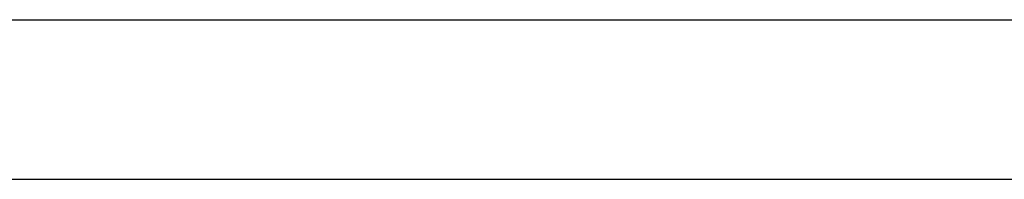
# Model space of a CAD drawing. Header units: millimetres. Extents: x 4164 to 11013, y 682 to 4081.
# Tile 17 of 35: x 5203 to 5647, y 682 to 754. Entities that reach past the tile are written whole.
import ezdxf
from ezdxf.enums import TextEntityAlignment as Align

# ---------------------------------------------------------------- set-up
doc = ezdxf.new("R2010")
doc.units = ezdxf.units.MM
for name, color, linetype in [('2细线层', 4, 'Continuous'), ('6文字层', 3, 'Continuous'), ('图框层', 7, 'Continuous')]:
    doc.layers.add(name, color=color, linetype=linetype)
doc.styles.add('TH_GBDIM', font='romans.shx', dxfattribs={"width": 0.8, "bigfont": 'gbcbig.shx'})

# ---------------------------------------------------------------- blocks, each defined once
blk = doc.blocks.new('A3')
at = {"layer": '2细线层'}
blk.add_line((-410, -10), (10, -10), dxfattribs=at)
at = {"layer": '图框层'}
blk.add_line((-400, 0), (0, 0), dxfattribs=at)
at = {"layer": '6文字层', "style": 'TH_GBDIM', "width": 0.8, "flags": 8}
for tag, height, p in [('材料', 3.5, (-90, 34.959)), ('设计', 3.5, (-160.161, 21.875)), ('名称', 3.5, (-30, 20.974)), ('AAAA-A-AA', 2.5, (-128.369, 21.875)), ('A', 3.5, (-105, 10)), ('1：1', 3.5, (-67.5, 10)), ('编号', 3.5, (-32.608, 5.494))]:
    blk.add_attdef(tag, text='', height=height, dxfattribs=at).set_placement(p, align=Align.MIDDLE)

msp = doc.modelspace()

# ---------------------------------------------------------------- block references
at = {"layer": '6文字层', "xscale": 7.2, "yscale": 7.2, "zscale": 7.2}
msp.add_blockref('A3', (7116.28, 754.13), dxfattribs=at)

doc.saveas('drawing.dxf')
